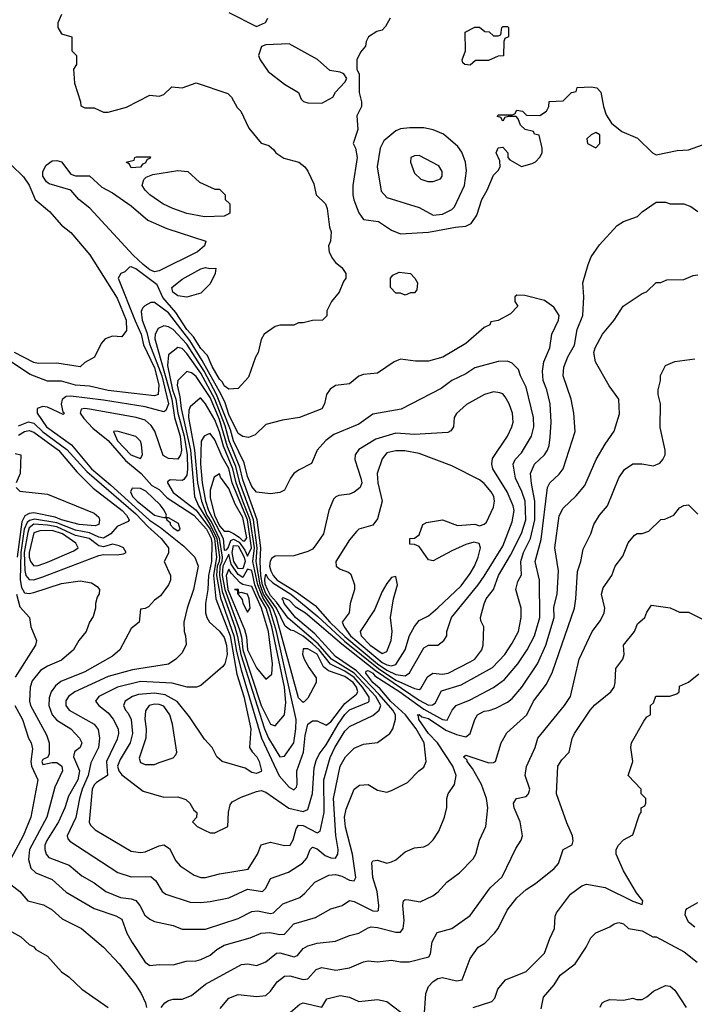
# Model space of a CAD drawing. Header units: inches. Extents: x 1793389 to 1900389, y 320802 to 470796.
# Tile 245 of 256: x 1820510 to 1823414, y 392644 to 396884. Entities that reach past the tile are written whole.
import ezdxf

# ---------------------------------------------------------------- set-up
doc = ezdxf.new("R2010")
doc.units = ezdxf.units.IN
doc.header["$MEASUREMENT"] = 0
doc.layers.add('B8329', color=7, linetype='Continuous')

msp = doc.modelspace()

# ---------------------------------------------------------------- linework, layer by layer
at = {"layer": 'B8329', "color": 2}
for points, elevation in [([(1820690, 396906), (1820674, 396870), (1820674, 396850), (1820690, 396822), (1820734, 396810), (1820734, 396750), (1820754, 396730), (1820754, 396690), (1820742, 396670), (1820746, 396610), (1820772, 396530), (1820772.7, 396512.7), (1820790, 396504.7), (1820830, 396504.7), (1820870, 396486), (1820890, 396486), (1820970, 396506.8), (1821070, 396558.8), (1821110, 396554.8), (1821130, 396561), (1821165.2, 396594.8), (1821210, 396590.8), (1821270, 396611.3), (1821405.4, 396565.4), (1821422, 396550), (1821446, 396506), (1821462, 396490), (1821496.9, 396416.9), (1821550, 396352), (1821582, 396342), (1821603.6, 396323.6), (1821612, 396310), (1821647.1, 396287.1), (1821712, 396270), (1821738, 396250), (1821750, 396232), (1821776.8, 396176.8), (1821786, 396130), (1821826, 396090), (1821834, 396070), (1821844, 395990), (1821850.8, 395970), (1821847.3, 395930), (1821839.1, 395910), (1821842, 395882), (1821855.9, 395855.9), (1821870, 395838), (1821896.9, 395816.9), (1821914, 395790), (1821914, 395770), (1821903.6, 395756.4), (1821884.7, 395710), (1821852, 395670), (1821832, 395630), (1821831.6, 395608.4), (1821814, 395590), (1821770, 395588), (1821730, 395578), (1821710, 395578), (1821690, 395568.7), (1821630, 395568.7), (1821610, 395562), (1821562, 395530), (1821550, 395506), (1821536, 395450), (1821524.7, 395430), (1821495.3, 395344.7), (1821450, 395295.3), (1821410, 395293.2), (1821390, 395307), (1821382.8, 395322.8), (1821370, 395335.1), (1821338.3, 395390), (1821318.2, 395438.2), (1821290, 395468.5), (1821258.7, 395518.7), (1821229.2, 395550), (1821182.7, 395622.7), (1821126.7, 395686.7), (1821101.5, 395741.5), (1821010, 395811), (1820990, 395819.5), (1820982, 395818), (1820962, 395798), (1820944.7, 395790), (1820934, 395770), (1821006.4, 395586.4), (1821033.2, 395530), (1821043.4, 395483.4), (1821090, 395384.4), (1821108.8, 395311.2), (1821106, 395270), (1821090, 395263.6), (1820990, 395275.1), (1820890, 395287.3), (1820810, 395306), (1820749.8, 395309.8), (1820690, 395326.6), (1820630, 395327.6), (1820555.3, 395355.3), (1820470, 395412.4)], 326), ([(1821410, 396914.8), (1821530, 396854), (1821568.4, 396871.6), (1821578, 396890)], 330), ([(1822104.7, 396890), (1822085.4, 396854.6), (1822070, 396838), (1822047.1, 396832.9), (1822011.3, 396810), (1822001, 396790), (1821998, 396770), (1821976.9, 396743.1), (1821962, 396710), (1821962, 396670), (1821971.6, 396648.4), (1821971.3, 396570), (1821982, 396530), (1821982, 396510), (1821961, 396470), (1821966, 396410), (1821946, 396350), (1821956, 396330), (1821962.8, 396290), (1821944, 396170), (1821944, 396130), (1821947.9, 396107.9), (1821970, 396051.3), (1821990, 396023), (1822054.6, 396014.6), (1822110, 395977.3), (1822150, 395962), (1822270, 395968), (1822386, 395990), (1822430, 395994), (1822454.2, 396005.8), (1822477.6, 396042.4), (1822499.3, 396110), (1822522.7, 396150), (1822550, 396214), (1822570, 396234), (1822578, 396250), (1822576.4, 396276.4), (1822562, 396310), (1822570, 396332), (1822590, 396334), (1822610.9, 396310.9), (1822612, 396290), (1822619.6, 396279.6), (1822670, 396252), (1822716, 396264), (1822730, 396271.3), (1822750, 396292), (1822759, 396310), (1822759, 396330), (1822746, 396386), (1822726, 396390), (1822722, 396402), (1822686, 396410), (1822666, 396430), (1822656.4, 396456.4), (1822647.3, 396467.3), (1822612.7, 396467.3), (1822598, 396462), (1822590, 396446), (1822582, 396462), (1822567.3, 396467.3), (1822570, 396474), (1822630, 396474), (1822642, 396478), (1822650, 396494), (1822674, 396490), (1822692, 396472), (1822750, 396471.3), (1822778, 396490), (1822788, 396510), (1822788.9, 396531.1), (1822850, 396534), (1822886, 396570), (1822906, 396574), (1822910, 396592), (1822970, 396594), (1822994, 396590), (1823011.6, 396571.6), (1823022.8, 396510), (1823034.4, 396474.4), (1823058, 396438), (1823102, 396402), (1823170, 396374), (1823234, 396310), (1823250, 396302), (1823340.2, 396319.8), (1823390, 396322.8), (1823490, 396358.8)], 330), ([(1820418, 396310), (1820526.4, 396206.4), (1820551, 396171), (1820576, 396110), (1820637.6, 396057.6), (1820690, 395999.1), (1820730, 395967.7), (1820811.2, 395871.2), (1820930, 395684.9), (1820967.7, 395590), (1820970, 395546), (1820950, 395518), (1820910, 395521.2), (1820878, 395510), (1820861, 395490), (1820832, 395430), (1820790, 395408), (1820770, 395388.7), (1820670, 395405.2), (1820590, 395403.7), (1820570, 395407.3), (1820487.8, 395450)], 322), ([(1820504.5, 395135.5), (1820548, 395152), (1820570, 395145.8), (1820609.7, 395109.7), (1820712.7, 395032.7), (1820798.3, 394938.3), (1821010, 394756.3), (1821060.8, 394700.8), (1821118.7, 394650), (1821150.6, 394610), (1821150, 394586), (1821132, 394550), (1821158.8, 394490), (1821158.8, 394470), (1821150.8, 394450), (1821116.7, 394403.3), (1821090, 394384), (1821064, 394356), (1821050, 394348), (1821030, 394346), (1821024.7, 394290), (1820990, 394262), (1820941, 394170), (1820910, 394142.7), (1820790, 394075.6), (1820686.3, 394033.7), (1820664.2, 394015.8), (1820645.5, 393990), (1820637, 393963), (1820635.3, 393930), (1820650.2, 393890.2), (1820670, 393868.2), (1820730.6, 393830), (1820767.7, 393790), (1820777.1, 393770), (1820770.6, 393750), (1820747.1, 393732.9), (1820742.3, 393717.7), (1820742, 393710), (1820768, 393650), (1820759.7, 393610), (1820719.4, 393540.6), (1820703.7, 393490), (1820677.4, 393430), (1820626, 393350), (1820618.7, 393330), (1820618.4, 393310), (1820623.8, 393290), (1820635.8, 393275.8), (1820723.4, 393243.4), (1820778, 393198), (1820830, 393167.7), (1820881, 393130), (1820943.4, 393103.4), (1820990, 393098.4), (1821010, 393090.6), (1821026.4, 393070), (1821048.5, 393028.5), (1821070, 393010.8), (1821090, 393001), (1821170, 392982.8), (1821210, 392967.3), (1821310, 392968), (1821450, 393013.4), (1821510, 393043.8), (1821533.8, 393046.2), (1821590, 393034.9), (1821602, 393038), (1821642.6, 393077.4), (1821715.6, 393104.4), (1821738, 393122), (1821781.2, 393170), (1821840.1, 393199.9), (1821870, 393203.1), (1821896.5, 393196.5), (1821930, 393179.3), (1821950, 393176), (1821957, 393190), (1821942.6, 393290), (1821913, 393407), (1821908.5, 393450), (1821916.1, 393483.9), (1821949.3, 393570), (1821972.9, 393587.1), (1822010, 393590.8), (1822050, 393566), (1822090, 393558), (1822110, 393564.7), (1822180.2, 393599.8), (1822229, 393650), (1822250, 393664.7), (1822259.3, 393690), (1822251.3, 393770), (1822216.4, 393830), (1822170.9, 393890.9), (1822108, 393948), (1822061.8, 394001.8), (1822029.9, 394030), (1821999.8, 394070), (1822001.8, 394078.2), (1822010, 394080.9), (1822030, 394070.1), (1822038.5, 394058.5), (1822146.2, 393990), (1822250, 393914.5), (1822330, 393870.3), (1822350, 393867.4), (1822372, 393910), (1822389.2, 393930), (1822450, 393955.5), (1822550, 394008.4), (1822597, 394043), (1822655.1, 394110), (1822695.1, 394170), (1822726, 394230), (1822749.6, 394310), (1822748, 394470), (1822729.6, 394550), (1822755.2, 394644.8), (1822782, 394870), (1822792.7, 394890), (1822833.1, 394926.9), (1822849.6, 394950.4), (1822901.2, 395110), (1822895.1, 395190), (1822883.7, 395250), (1822849.6, 395350), (1822852.5, 395387.5), (1822870, 395431.3), (1822898, 395482), (1822909.7, 395550.3), (1822934.5, 395610), (1822939.3, 395690), (1822934, 395750), (1822957.2, 395830), (1822970, 395862), (1823006.3, 395913.7), (1823082.5, 395997.5), (1823110, 396014.8), (1823170, 396036), (1823190, 396056), (1823250, 396098), (1823290, 396098), (1823310, 396091.3), (1823370, 396091.3), (1823399.8, 396079.8), (1823430, 396058)], 326), ([(1820505, 395095), (1820530, 395111.1), (1820550, 395114.4), (1820570, 395107.9), (1820677.3, 395030), (1820756.1, 394936.1), (1820826.2, 394866.2), (1820950.3, 394770), (1820970.3, 394750), (1820980.7, 394730), (1820977.1, 394722.9), (1820930, 394702), (1820902.4, 394670), (1820870, 394651.8), (1820850, 394654.8), (1820810, 394674.4), (1820750, 394685.4), (1820670, 394716.7), (1820573, 394733), (1820552.7, 394727.3), (1820541.8, 394718.2), (1820529.4, 394690.6), (1820514.4, 394590), (1820511.3, 394471.3), (1820518.2, 394438.2), (1820530, 394416.4), (1820550, 394413.4), (1820570, 394417.4), (1820690, 394455.3), (1820770, 394467.3), (1820818.8, 394458.8), (1820843.6, 394443.6), (1820854, 394430), (1820852, 394412), (1820842.8, 394397.2), (1820836, 394370), (1820836, 394350), (1820826.4, 394313.6), (1820811, 394290), (1820796, 394250), (1820764.7, 394210), (1820741, 394170), (1820690, 394126), (1820630, 394099.5), (1820599.2, 394080.8), (1820563.6, 394036.4), (1820554.4, 394010), (1820552.4, 393950), (1820556.4, 393930), (1820624.6, 393804.6), (1820636.4, 393770), (1820637.3, 393722.7), (1820631.6, 393708.4), (1820610, 393698), (1820604.4, 393690), (1820610, 393676), (1820650, 393686), (1820670, 393684.7), (1820690.8, 393670), (1820694.8, 393650), (1820660.6, 393579.4), (1820627, 393450), (1820552, 393310), (1820548.2, 393268.2), (1820557.3, 393230), (1820578.8, 393210), (1820650, 393182), (1820710, 393127.3), (1820830, 393057.1), (1820924.4, 393024.4), (1820950, 393010.8), (1820970.5, 392950.5), (1820994, 392910), (1821050, 392826), (1821070, 392811.3), (1821110, 392816), (1821170, 392814.8), (1821226, 392830), (1821270, 392830.8), (1821290, 392837.3), (1821330, 392856.3), (1821359.3, 392880.7), (1821390, 392898.4), (1821502, 392930), (1821550, 392950.6), (1821586.7, 392953.3), (1821630, 392944.2), (1821650, 392946), (1821690, 392990.5), (1821782.7, 393017.3), (1821850, 393054.8), (1821898, 393070), (1821929.3, 393090.7), (1821950, 393087.3), (1822030, 393047), (1822050, 393045.5), (1822055.1, 393050), (1822056.2, 393070), (1822049.3, 393130), (1822029.7, 393189.7), (1822026.6, 393253.4), (1822030, 393262), (1822050, 393264.7), (1822090, 393251.3), (1822110, 393258), (1822130, 393266), (1822170, 393301), (1822210, 393318), (1822250, 393322), (1822270, 393332), (1822290, 393352), (1822314, 393390), (1822339, 393450), (1822348.4, 393491.6), (1822348.7, 393530), (1822355.3, 393550), (1822382, 393590), (1822389.6, 393630), (1822374, 393670), (1822308.6, 393770), (1822269.9, 393809.9), (1822228.7, 393870), (1822226.5, 393886.5), (1822221.2, 393890), (1822230, 393892.6), (1822241.7, 393881.7), (1822270, 393875), (1822344.7, 393824.7), (1822390, 393805.2), (1822430, 393796.3), (1822449.6, 393810.4), (1822469.4, 393870), (1822480.9, 393890), (1822510, 393906), (1822531.5, 393908.5), (1822560.5, 393919.5), (1822610, 393944.9), (1822630, 393960.7), (1822672, 394010), (1822739.6, 394110), (1822774.7, 394190), (1822811.3, 394310), (1822810, 394354), (1822824.2, 394410), (1822829.5, 394510), (1822814, 394610), (1822832, 394748), (1822850, 394781), (1822906.3, 394833.7), (1822942.5, 394877.5), (1822992, 394990), (1823030, 395056), (1823070, 395112), (1823092.9, 395187.1), (1823089, 395250), (1823047.3, 395307.3), (1822989.6, 395410), (1822981.6, 395450), (1822987, 395470), (1823019, 395530), (1823069, 395590), (1823108.7, 395650), (1823190, 395704.7), (1823208.9, 395711.1), (1823250, 395752), (1823270, 395752), (1823296.4, 395763.6), (1823370, 395764.7), (1823410, 395782), (1823430, 395784.7)], 322), ([(1821119, 392630), (1821135.3, 392650), (1821150, 392661), (1821170, 392666), (1821210, 392666.8), (1821250, 392682), (1821310, 392730.6), (1821464.8, 392815.2), (1821490, 392818.8), (1821531.1, 392811.1), (1821570, 392827.3), (1821615.5, 392864.5), (1821630, 392865.5), (1821691.4, 392848.6), (1821705.4, 392854.6), (1821730, 392884), (1821750, 392896.3), (1821790, 392907.3), (1821870, 392915.5), (1821930, 392940.5), (1821970, 392950.6), (1822010, 392974), (1822022.9, 392977.1), (1822050, 392974.9), (1822130, 392954.9), (1822150, 392954.8), (1822160.9, 392970), (1822165.6, 393005.6), (1822159.3, 393070), (1822162, 393090), (1822170, 393094.8), (1822185.6, 393094.4), (1822234.5, 393085.5), (1822289.3, 393110.7), (1822312.1, 393127.9), (1822349, 393170), (1822404, 393210), (1822462, 393270), (1822474, 393290), (1822489.4, 393350.6), (1822517.2, 393410), (1822525.2, 393490), (1822519, 393530), (1822498.4, 393590), (1822459, 393659), (1822436, 393690), (1822436, 393696), (1822421.2, 393710), (1822430, 393716.3), (1822530, 393684.4), (1822550, 393684.9), (1822559, 393690), (1822582.9, 393770), (1822606.6, 393813.4), (1822692.7, 393890), (1822722, 393950), (1822777.4, 394022.6), (1822804.4, 394075.6), (1822898, 394350), (1822904.5, 394390), (1822911.8, 394508.2), (1822926, 394550), (1822936.5, 394603.5), (1822969, 394670), (1822981.2, 394710), (1823006, 394750), (1823041.2, 394790), (1823089.3, 394910.7), (1823113.6, 394946.4), (1823149.3, 394970.7), (1823188.9, 394971.1), (1823238, 394962), (1823265.6, 394974.4), (1823279, 394990), (1823289, 395010), (1823289.2, 395030), (1823267.2, 395127.2), (1823269.2, 395230), (1823259, 395270), (1823259, 395290), (1823269, 395330), (1823268.9, 395351.1), (1823290, 395394), (1823330, 395412), (1823416.5, 395423.5)], 318), ([(1820490, 395016), (1820514, 395010), (1820511.3, 394930), (1820494, 394890)], 318), ([(1820494, 394870), (1820510, 394854), (1820630, 394840.7), (1820830, 394758.8), (1820850, 394742), (1820854, 394730), (1820850.5, 394710), (1820835.1, 394704.9), (1820765.2, 394710), (1820689.6, 394730), (1820662, 394742), (1820570, 394760.3), (1820550, 394758), (1820532.6, 394747.4), (1820518.4, 394721.6), (1820498.2, 394570)], 318), ([(1821373.6, 392626.4), (1821410, 392670.6), (1821450, 392686.8), (1821530, 392677.3), (1821570, 392682.8), (1821590, 392701), (1821618.9, 392741.1), (1821650, 392766), (1821673.2, 392766.8), (1821730, 392750.5), (1821750, 392754), (1821786, 392794), (1821810, 392802), (1821870.7, 392790.7), (1821930, 392800.7), (1821990, 392826.8), (1822010, 392830.8), (1822050, 392826.8), (1822110, 392834.8), (1822150, 392826.8), (1822186.4, 392826.4), (1822271.9, 392848.1), (1822278.9, 392861.1), (1822286.3, 392913.7), (1822306.6, 392953.4), (1822370, 392970.7), (1822450, 393026), (1822534.8, 393145.2), (1822587, 393193), (1822645.6, 393314.4), (1822669.1, 393350.9), (1822674, 393370), (1822665.2, 393430), (1822639, 393490), (1822635.3, 393510), (1822649.2, 393530.8), (1822690, 393538.8), (1822701.2, 393550), (1822706, 393570), (1822686.6, 393630), (1822692.1, 393667.9), (1822729.3, 393750), (1822740.9, 393790), (1822855.1, 393930), (1822880.9, 393970), (1822919, 394130), (1822975.1, 394250), (1823010, 394296), (1823026, 394330), (1823029.3, 394350), (1823015.3, 394410), (1823022, 394438), (1823059, 394490), (1823074, 394530), (1823106.3, 394573.7), (1823129.1, 394630.9), (1823156.4, 394663.6), (1823168.9, 394671.1), (1823190, 394671.3), (1823219, 394681), (1823270, 394732), (1823287.3, 394732.7), (1823326, 394750), (1823350, 394782), (1823370, 394792), (1823390, 394794), (1823430, 394754)], 314), ([(1820495.6, 394410), (1820510, 394355.5), (1820552, 394310), (1820558, 394270), (1820582.8, 394210), (1820577.3, 394190), (1820490, 394053.2)], 318), ([(1822252.5, 392607.5), (1822258, 392690), (1822270, 392721), (1822290, 392742), (1822310, 392754.9), (1822330, 392759.3), (1822390, 392744.9), (1822415.3, 392750), (1822450, 392842), (1822484, 392890), (1822511.9, 392908.1), (1822554, 392950), (1822569.4, 392970.6), (1822609.3, 393050), (1822650, 393102.8), (1822690, 393139.1), (1822730, 393164), (1822811.7, 393228.3), (1822829.3, 393250), (1822849.5, 393310.5), (1822889.2, 393330.8), (1822892.7, 393347.3), (1822889.3, 393370), (1822865.1, 393425.1), (1822821.2, 393550), (1822827.3, 393670), (1822843.9, 393696.1), (1822875.3, 393730), (1822888.9, 393788.9), (1822898, 393810), (1822966, 393910), (1822986.5, 393933.5), (1823055.3, 393990), (1823068.7, 394010), (1823074, 394030), (1823077.2, 394090), (1823106, 394130), (1823112.3, 394150), (1823109, 394190), (1823157.2, 394250), (1823170, 394282), (1823202, 394310), (1823210, 394332), (1823230, 394362), (1823310, 394351.3), (1823350, 394332), (1823390, 394332), (1823450, 394302)], 310), ([(1822462, 392630), (1822543.1, 392656.9), (1822555.3, 392670), (1822568.7, 392710), (1822602, 392750), (1822690, 392786), (1822770, 392864.7), (1822792.1, 392927.9), (1822812.7, 392970), (1822816, 393024), (1822821.5, 393038.5), (1822881.5, 393118.5), (1822930, 393154.8), (1822950, 393161), (1823030, 393146.7), (1823150, 393087.7), (1823190, 393074), (1823192.3, 393090), (1823164.8, 393124.8), (1823110, 393219), (1823078, 393290), (1823078, 393310), (1823088, 393330), (1823110, 393352), (1823150, 393374), (1823178, 393462), (1823186, 393470), (1823186, 393490), (1823202, 393498), (1823206, 393510), (1823206, 393530), (1823186, 393550), (1823186, 393570), (1823129, 393629), (1823149.3, 393690), (1823141.2, 393750), (1823144, 393770), (1823196.5, 393863.5), (1823210, 393882), (1823226, 393890), (1823226, 393930), (1823238, 393942), (1823249.3, 393970.7), (1823308.9, 393971.1), (1823339.3, 393980.7), (1823348.7, 393990), (1823350, 394014), (1823390, 394031), (1823433.6, 394066.4)], 306), ([(1820488.8, 393930), (1820522, 393870), (1820548.4, 393790), (1820559.3, 393770), (1820564.7, 393744.7), (1820557.5, 393690), (1820560.7, 393670), (1820588, 393610), (1820558.4, 393450), (1820525.3, 393370), (1820450.4, 393230)], 318), ([(1820000, 393249.1), (1820018.8, 393230), (1820110, 393170.6), (1820130, 393160.7), (1820150, 393157.3), (1820170, 393162.8), (1820212.8, 393152.8), (1820247.5, 393127.5), (1820290, 393078), (1820356.8, 393056.8), (1820450.7, 392970.7), (1820515.3, 392935.3), (1820550, 392902), (1820571.1, 392891.1), (1820579.6, 392879.6), (1820630, 392851.3), (1820690, 392784.7), (1820722, 392762), (1820778, 392710), (1820891.3, 392630)], 314), ([(1820458.8, 393170), (1820510.8, 393130), (1820544.7, 393090), (1820612.5, 393072.5), (1820650, 393050.7), (1820692.8, 393012.8), (1820776, 392970), (1820870, 392890.8), (1820938, 392818), (1821007.7, 392730), (1821033.4, 392690), (1821050.8, 392650), (1821056, 392630)], 318), ([(1823416, 392976), (1823390, 392998), (1823375.3, 393030), (1823378, 393050), (1823383.1, 393056.9), (1823430, 393082)], 302), ([(1822755.1, 392624.9), (1822765.4, 392674.6), (1822811.5, 392728.5), (1822837.2, 392770), (1822901.5, 392818.5), (1822949, 392890), (1822968.7, 392930), (1822990, 392952), (1823050, 392978), (1823070, 392991.3), (1823090, 392996), (1823110, 392990.8), (1823130.9, 392970.9), (1823190, 392961), (1823235.3, 392935.3), (1823250, 392934), (1823370.3, 392870.3), (1823426.3, 392826.3)], 302), ([(1823008.4, 392631.6), (1823018, 392650), (1823030, 392658), (1823050, 392664.7), (1823110, 392662), (1823150, 392671.3), (1823165.4, 392665.4), (1823190, 392664.7), (1823210, 392676), (1823238.6, 392701.4), (1823290, 392724.7), (1823310, 392722), (1823330, 392704.7), (1823378.8, 392630)], 298), ([(1821675.3, 392610), (1821715.5, 392644.5), (1821730, 392650.6), (1821810, 392631.3), (1821832.9, 392667.1), (1821890, 392682.8), (1821930, 392674.8), (1821970, 392656), (1822050, 392664.7), (1822090, 392656), (1822150.5, 392610.5)], 310)]:
    msp.add_lwpolyline(points, dxfattribs=dict(at, elevation=elevation))
for points, elevation in [([(1822450, 396688), (1822426, 396690), (1822418, 396698), (1822415.3, 396710), (1822428.7, 396750), (1822428, 396830), (1822470, 396852), (1822490, 396852), (1822512.7, 396832.7), (1822531.6, 396831.6), (1822550, 396814), (1822570, 396814), (1822582, 396818), (1822586, 396850), (1822590, 396854), (1822610, 396854), (1822614, 396850), (1822614, 396810), (1822598, 396802), (1822594, 396790), (1822592.7, 396727.3), (1822570, 396726), (1822528.4, 396708.4), (1822472.7, 396707.3)], 330), ([(1821670, 396779), (1821570, 396775.3), (1821551.6, 396768.4), (1821538, 396730), (1821544.7, 396710), (1821579.8, 396659.8), (1821650, 396606), (1821710.7, 396570.7), (1821722, 396542), (1821731.1, 396531.1), (1821750, 396526), (1821810, 396524.7), (1821858, 396550), (1821868.9, 396571.1), (1821910, 396614), (1821918, 396630), (1821906, 396650), (1821890, 396658), (1821844.7, 396664.7), (1821792.7, 396712.7)], 330), ([(1822250, 396418), (1822190, 396418), (1822150, 396413.2), (1822130, 396405.2), (1822077.7, 396362.3), (1822061.3, 396330), (1822048.2, 396250), (1822065.7, 396145.7), (1822090, 396118), (1822230, 396074.8), (1822290, 396041.6), (1822330, 396045.7), (1822370, 396066.7), (1822381.7, 396078.3), (1822425.6, 396170), (1822433.1, 396233.1), (1822429.6, 396269.6), (1822413.4, 396313.4), (1822396.9, 396336.9), (1822334, 396390), (1822290, 396409.4)], 334), ([(1822990, 396398), (1822970, 396388), (1822952, 396370), (1822954, 396350), (1822990, 396332), (1823008, 396350), (1823007.3, 396387.3)], 330), ([(1822230, 396299), (1822210, 396298), (1822194, 396290), (1822192, 396270), (1822210, 396222), (1822236.9, 396196.9), (1822267.5, 396187.5), (1822290, 396187.3), (1822322, 396198), (1822328.7, 396210), (1822328.7, 396230), (1822314.8, 396254.8)], 338), ([(1821090, 395798.5), (1821070, 395806.4), (1821041.7, 395830), (1820998.3, 395870), (1820811.5, 396071.5), (1820764, 396110), (1820729.3, 396149.3), (1820636.5, 396176.5), (1820625.6, 396185.6), (1820608.7, 396210), (1820608.7, 396230), (1820623.3, 396256.7), (1820650, 396276.3), (1820670, 396277.3), (1820690, 396270.8), (1820730, 396218), (1820750, 396211), (1820810, 396210.7), (1820863, 396163), (1820910, 396137.6), (1820990, 396081.7), (1821061, 396021), (1821144, 395984), (1821311, 395930), (1821306, 395910), (1821275.9, 395884.1), (1821110, 395801.7)], 322), ([(1820990, 396246), (1820982, 396262), (1820968, 396270), (1821002, 396278), (1821006, 396290), (1821012.7, 396292.7), (1821072.7, 396292.7), (1821070, 396286), (1821058, 396282), (1821050, 396266), (1821038, 396262), (1821030, 396248)], 322), ([(1821350, 396154), (1821370, 396154), (1821394, 396130), (1821394, 396110), (1821414, 396090), (1821414, 396050), (1821410, 396048), (1821390, 396038), (1821306, 396034), (1821230, 396049.6), (1821169, 396070), (1821126.6, 396090), (1821069.6, 396130), (1821049.5, 396150), (1821037.2, 396170), (1821044, 396196), (1821054.6, 396205.4), (1821083.1, 396216.9), (1821190, 396234.8), (1821234, 396230), (1821283.6, 396183.6)], 322), ([(1821328, 395812), (1821354, 395814), (1821352, 395790), (1821330, 395746), (1821290, 395706), (1821230, 395688.7), (1821190, 395694), (1821169.4, 395710), (1821164.5, 395730), (1821210, 395766.8), (1821290, 395811), (1821310, 395816)], 322), ([(1822170, 395698), (1822150, 395706), (1822130, 395706), (1822106, 395730), (1822106, 395770), (1822116.4, 395783.6), (1822144, 395796), (1822192, 395790), (1822211.1, 395771.1), (1822222, 395750), (1822219.6, 395720.4), (1822210, 395708), (1822192.7, 395707.3)], 326), ([(1822650, 395698), (1822642, 395690), (1822642, 395670), (1822654, 395650), (1822623.6, 395616.4), (1822570, 395588), (1822538, 395582), (1822534, 395570), (1822510, 395558), (1822431.3, 395490), (1822331.3, 395430), (1822270, 395413.2), (1822213.6, 395413.6), (1822150, 395421.2), (1822122, 395410), (1822050, 395362), (1821990, 395355.3), (1821970, 395348.7), (1821930, 395315.3), (1821870, 395308), (1821847.1, 395292.9), (1821831.3, 395270), (1821822, 395230), (1821810, 395208.7), (1821714, 395170), (1821640.7, 395159.3), (1821570, 395141.2), (1821523.5, 395096.5), (1821494.8, 395085.2), (1821470, 395089.3), (1821450, 395102), (1821410, 395184), (1821394.3, 395234.3), (1821377.4, 395270), (1821296.1, 395416.1), (1821241.9, 395501.9), (1821150, 395621.8), (1821090, 395666), (1821074.8, 395665.2), (1821048.3, 395651.7), (1821038.5, 395641.5), (1821033.2, 395626.8), (1821037.3, 395590), (1821056.9, 395536.9), (1821068.3, 395488.3), (1821121.8, 395350), (1821150.1, 395230), (1821138.6, 395201.4), (1821130, 395194.7), (1821050, 395216), (1820870, 395245.3), (1820730, 395262.3), (1820710, 395260.5), (1820692.4, 395247.6), (1820687.7, 395227.7), (1820695.3, 395195.3), (1820702, 395190), (1820696.9, 395183.1), (1820630, 395215.1), (1820610, 395218), (1820584.7, 395210), (1820584.9, 395190), (1820624.9, 395130), (1820732.7, 395052.7), (1820819.3, 394950), (1820901.3, 394881.3), (1821068.4, 394728.4), (1821116.5, 394696.5), (1821216.7, 394616.7), (1821264.4, 394570), (1821278.4, 394530), (1821258, 394430), (1821230.5, 394350), (1821216.3, 394290), (1821217.3, 394250), (1821224, 394230), (1821226.4, 394193.6), (1821210, 394158), (1821182, 394130), (1821150, 394109.3), (1820995.8, 394084.2), (1820890, 394055.8), (1820747.3, 393990), (1820720.5, 393970), (1820708.9, 393951.1), (1820708.2, 393930), (1820723, 393910), (1820830.6, 393850), (1820847, 393827), (1820854, 393790), (1820848.8, 393750), (1820816.2, 393683.8), (1820803.9, 393630), (1820778.4, 393570), (1820766.7, 393530), (1820751.2, 393448.8), (1820714, 393370), (1820717.3, 393357.3), (1820726.2, 393346.2), (1820932.3, 393212.3), (1820990, 393192.7), (1821074.2, 393194.2), (1821096.4, 393176.4), (1821122.8, 393130), (1821138.5, 393118.5), (1821244.4, 393084.4), (1821290, 393082), (1821330, 393086.8), (1821410, 393103), (1821490, 393140.5), (1821555.3, 393130), (1821570, 393144.7), (1821590, 393186), (1821666.8, 393213.2), (1821727.6, 393252.4), (1821746.2, 393273.8), (1821760.9, 393310), (1821770, 393320.7), (1821790, 393313.7), (1821825.2, 393285.2), (1821850, 393274.9), (1821870, 393274), (1821879.6, 393290), (1821880.5, 393310), (1821871, 393371), (1821861.5, 393530), (1821889.8, 393670.2), (1821912.3, 393710), (1821950, 393747.3), (1821990, 393764), (1822050, 393770.8), (1822104, 393810), (1822116, 393830), (1822127.6, 393872.4), (1822128, 393890), (1822115.8, 393910), (1822058, 393978), (1821960.3, 394080.3), (1821870, 394141), (1821779.9, 394239.9), (1821697.6, 394310), (1821648, 394370), (1821644.9, 394384.9), (1821638, 394390), (1821643.8, 394396.2), (1821670, 394383.7), (1821696.3, 394356.3), (1821740.2, 394330), (1821896.8, 394196.8), (1822041.9, 394081.9), (1822230, 393953.5), (1822270, 393932.6), (1822286.7, 393933.3), (1822298.7, 393941.3), (1822326.2, 393993.8), (1822410, 394020.3), (1822545.6, 394094.4), (1822598, 394150), (1822630, 394198.8), (1822657.6, 394250), (1822669.5, 394309.5), (1822669.4, 394350), (1822646.6, 394430), (1822654.8, 394465.2), (1822670, 394494), (1822666.9, 394550), (1822678.3, 394590), (1822709.8, 394650), (1822727.2, 394730), (1822727.8, 394810), (1822713.1, 394886.9), (1822709.7, 394930.3), (1822727, 394970), (1822769.4, 395010), (1822782, 395030), (1822789.5, 395050.5), (1822793.4, 395086.6), (1822797.6, 395150), (1822794, 395230), (1822779.6, 395290), (1822763.6, 395330), (1822760.7, 395370), (1822767, 395410), (1822791.8, 395470), (1822800.7, 395530), (1822829.5, 395590), (1822832, 395610), (1822810, 395645.2), (1822770, 395674), (1822684.7, 395695.3)], 330), ([(1821130, 395566), (1821105.7, 395554.3), (1821093, 395530), (1821092, 395510), (1821165.3, 395250), (1821176.6, 395170), (1821200.4, 395090), (1821206, 395030), (1821202, 395010), (1821190, 394992), (1821150, 394994.5), (1821127.5, 395007.5), (1821092.2, 395112.2), (1821076, 395136), (1821050, 395158.7), (1821010.9, 395170.9), (1820810, 395206.6), (1820790, 395209.6), (1820774, 395206), (1820770.4, 395190), (1820786.1, 395166.1), (1820824.1, 395124.2), (1820890, 395071.3), (1820965.3, 394985.3), (1821032.4, 394930), (1821078.3, 394878.3), (1821110, 394861.1), (1821144.5, 394824.5), (1821259.2, 394750), (1821313.8, 394690), (1821334.7, 394650), (1821337.2, 394630), (1821336.1, 394550), (1821322.3, 394490), (1821319.6, 394430), (1821310.3, 394370), (1821310.4, 394330), (1821315.5, 394310), (1821327.3, 394290), (1821370, 394250.5), (1821390, 394223), (1821399.7, 394190), (1821403.1, 394150), (1821392.4, 394110), (1821382.8, 394097.2), (1821290, 394017.2), (1821270.5, 394009.5), (1821230.6, 394009.4), (1821166.9, 394026.9), (1821030, 394033.5), (1820930.2, 394009.8), (1820850.5, 393969.5), (1820836, 393950), (1820850.8, 393930), (1820890, 393899.3), (1820912.1, 393872.1), (1820933.7, 393830), (1820935.3, 393810), (1820930, 393785.2), (1820883.1, 393690), (1820888, 393630), (1820840.7, 393599.3), (1820830.2, 393589.8), (1820821.7, 393570), (1820808.7, 393428.7), (1820814.9, 393414.9), (1820834.9, 393394.9), (1820990, 393304), (1821030, 393297.3), (1821050, 393300.7), (1821110, 393326.8), (1821130, 393331), (1821155.2, 393315.2), (1821182, 393262), (1821200.4, 393240.4), (1821260.9, 393200.9), (1821290, 393190.6), (1821310, 393190.5), (1821370, 393205.5), (1821494.1, 393225.8), (1821533.2, 393290), (1821550, 393330.8), (1821590, 393342.8), (1821650, 393327.3), (1821674, 393330), (1821687.2, 393352.8), (1821699.7, 393400.3), (1821710, 393414.9), (1821730, 393413.4), (1821790, 393383), (1821804, 393390), (1821820.4, 393470), (1821819.2, 393610), (1821846.5, 393706.5), (1821866.8, 393750), (1821910, 393820.5), (1821930, 393840.5), (1822030, 393887.7), (1822057, 393910), (1822064.8, 393930), (1822043.4, 393970), (1821950, 394069.4), (1821852, 394130), (1821795.6, 394195.6), (1821666.3, 394306.3), (1821616.1, 394376.1), (1821590, 394404.9), (1821576.2, 394430), (1821567.4, 394452.6), (1821565.7, 394474.3), (1821570, 394495.6), (1821578.3, 394478.3), (1821599.2, 394459.2), (1821677.1, 394410), (1821794, 394314), (1821908.4, 394208.4), (1822054.4, 394090), (1822130, 394040.1), (1822210, 394003.2), (1822230, 393999.3), (1822236.4, 394003.6), (1822265.9, 394054.1), (1822289, 394070), (1822330, 394065.7), (1822355.3, 394070), (1822450, 394118), (1822469.2, 394130), (1822499.3, 394170), (1822506, 394190), (1822508.7, 394268.7), (1822495.3, 394295.3), (1822494, 394310), (1822509.1, 394369.1), (1822518, 394390), (1822549.7, 394430.3), (1822571.3, 394490), (1822622.5, 394577.5), (1822670, 394670.6), (1822688.5, 394730), (1822686.2, 394810), (1822672.5, 394852.5), (1822644.7, 394910), (1822635.1, 394970), (1822643.7, 394990), (1822670, 395018.8), (1822713.6, 395090), (1822723.6, 395130), (1822722.4, 395170), (1822690, 395302), (1822666, 395350), (1822657.5, 395377.5), (1822630, 395404), (1822610, 395412.7), (1822570, 395412.3), (1822470, 395385.2), (1822430, 395359.3), (1822370.5, 395329.5), (1822324.1, 395295.9), (1822152.8, 395207.2), (1822030, 395185.2), (1821970, 395142), (1821862.4, 395097.6), (1821828.3, 395071.7), (1821791, 395030), (1821766.8, 394973.2), (1821710, 394944), (1821690.6, 394929.4), (1821676, 394910), (1821650, 394858), (1821630, 394848), (1821590, 394842), (1821530, 394849), (1821510, 394873.2), (1821490, 394917.2), (1821475.6, 394975.6), (1821430, 395069.7), (1821417.1, 395117.1), (1821357.7, 395270), (1821303.4, 395370), (1821230, 395486.5), (1821170, 395549.7), (1821150, 395560.7)], 334), ([(1821190, 395471.5), (1821150, 395441.2), (1821145.9, 395394.1), (1821168, 395290), (1821181.7, 395250), (1821191.3, 395188.7), (1821217.7, 395090), (1821230.5, 395010), (1821232.3, 394947.7), (1821230, 394922), (1821216.7, 394903.3), (1821210, 394899.5), (1821158, 394902), (1821146, 394894), (1821146, 394890), (1821170, 394848.1), (1821270, 394772.4), (1821330, 394690.6), (1821348.1, 394650), (1821357.4, 394570), (1821343.6, 394490), (1821354.8, 394390), (1821415.3, 394230), (1821445.3, 394065.3), (1821475.3, 393970), (1821504.4, 393830), (1821498.8, 393750), (1821510.5, 393730.5), (1821530.8, 393710), (1821541, 393690), (1821550.7, 393649.3), (1821550, 393646), (1821530, 393638), (1821510, 393642), (1821480.2, 393660.2), (1821382, 393690), (1821359, 393710), (1821339, 393750), (1821305.8, 393785.8), (1821241.5, 393881.5), (1821187.6, 393947.6), (1821136.8, 393976.8), (1821090, 393984.5), (1821021.8, 393978.2), (1820996, 393970), (1820964, 393950), (1820957.3, 393930), (1820964.9, 393910), (1820977.4, 393897.4), (1820990.3, 393870.3), (1820996, 393810), (1820986, 393770), (1820941.8, 393698.2), (1820931.6, 393670), (1820936.5, 393650), (1820950, 393632), (1821041.7, 393561.7), (1821130, 393536), (1821190, 393538), (1821225.4, 393525.4), (1821242, 393510), (1821259.6, 393479.6), (1821272, 393470), (1821271.6, 393448.4), (1821254, 393430), (1821274, 393410), (1821306, 393394), (1821330, 393382), (1821350, 393382), (1821406, 393410), (1821408.9, 393471.1), (1821416.5, 393503.5), (1821424.5, 393515.5), (1821463.3, 393536.7), (1821530, 393561), (1821550, 393564.7), (1821570, 393558), (1821668.5, 393488.5), (1821730, 393474), (1821750, 393482.8), (1821770, 393552), (1821778, 393662), (1821785.9, 393694.1), (1821799.3, 393720.7), (1821830, 393761.6), (1821880.7, 393850), (1821910, 393891.5), (1821930, 393912.6), (1822010, 393945.3), (1822014, 393950), (1822013.9, 393966.1), (1821985.3, 394010), (1821950, 394050.8), (1821910, 394078), (1821848, 394108), (1821799.3, 394170), (1821770, 394196), (1821730, 394229), (1821690, 394252.3), (1821675.3, 394255.3), (1821652.2, 394272.2), (1821615.6, 394350), (1821570, 394412.4), (1821555.5, 394450), (1821547.7, 394490), (1821544.6, 394550), (1821548.7, 394610), (1821532.9, 394730), (1821470, 394902), (1821457.5, 394957.5), (1821411.7, 395070), (1821394.9, 395134.9), (1821350.2, 395250.2), (1821290, 395362.3), (1821230, 395446.6), (1821210, 395467.8)], 338), ([(1821230, 395368.7), (1821190.4, 395329.6), (1821187.9, 395310), (1821199.8, 395259.8), (1821204.6, 395210), (1821245.1, 395030), (1821262.2, 394830), (1821279, 394790), (1821330, 394709.2), (1821358.9, 394650), (1821370.1, 394569.9), (1821368.8, 394550), (1821360.6, 394530), (1821357.8, 394490), (1821374.4, 394394.4), (1821432.4, 394230), (1821443.6, 394163.6), (1821464, 394084), (1821550.6, 393790.6), (1821627.2, 393627.2), (1821670, 393578.7), (1821690, 393568), (1821701.5, 393578.5), (1821705.1, 393590), (1821702.6, 393650), (1821732.3, 393730), (1821738.4, 393801.6), (1821750, 393851), (1821770, 393864.9), (1821790, 393864.9), (1821830, 393845.5), (1821850, 393860.3), (1821910, 393939), (1821960.4, 393979.6), (1821965.7, 393990), (1821959.4, 394010), (1821946.2, 394030), (1821910, 394055), (1821840, 394080), (1821817.2, 394097.2), (1821790, 394151.4), (1821750, 394174.3), (1821730, 394175.3), (1821728.1, 394151.9), (1821734.4, 394130), (1821754, 394094), (1821786, 394050), (1821786.8, 394030), (1821750, 393962), (1821734, 393946), (1821730, 393944), (1821710, 393963.7), (1821615.8, 394310), (1821600.3, 394350), (1821560.1, 394410), (1821544.7, 394450), (1821528.4, 394550), (1821532.7, 394610), (1821516.1, 394730), (1821457.6, 394890), (1821439.9, 394959.9), (1821404.1, 395044.1), (1821370, 395161.5), (1821330, 395256.5), (1821270, 395347.6), (1821250, 395363.7)], 342), ([(1822550, 395280.7), (1822510.4, 395269.6), (1822433.2, 395226.8), (1822390, 395188), (1822381, 395170), (1822378, 395130), (1822366.4, 395113.6), (1822353.7, 395106.3), (1822210, 395098), (1822130, 395103.6), (1822043.1, 395076.9), (1821970, 395033.2), (1821954, 395010), (1821953.4, 394990), (1821979.1, 394910), (1821982.8, 394890), (1821976, 394870), (1821950, 394849), (1821930, 394841.2), (1821884.5, 394835.5), (1821870.7, 394829.3), (1821861.4, 394818.6), (1821841, 394770), (1821817.3, 394670), (1821782.5, 394617.5), (1821770, 394604), (1821750, 394593.2), (1821690, 394575.1), (1821610, 394574), (1821595.3, 394564.7), (1821587.9, 394552.1), (1821586, 394530), (1821591, 394510), (1821600.5, 394490), (1821618.5, 394470), (1821700.4, 394420.4), (1821781.3, 394361.3), (1821844.6, 394290), (1821910, 394227.1), (1822050.1, 394110), (1822090, 394083), (1822130, 394063.5), (1822170, 394058.9), (1822188.5, 394071.5), (1822250, 394179.1), (1822270, 394190.6), (1822310, 394191), (1822335.3, 394210), (1822348.7, 394230), (1822349.2, 394250), (1822369.6, 394310), (1822484.2, 394450), (1822510, 394488), (1822590, 394616.3), (1822630, 394721), (1822638.9, 394770), (1822635.1, 394790), (1822608.2, 394850), (1822547.3, 394950), (1822542, 394970), (1822545.8, 394994.2), (1822609.4, 395090), (1822629.4, 395130), (1822634.5, 395150), (1822632, 395190), (1822617.6, 395230), (1822600.4, 395260.4), (1822590, 395272), (1822577.4, 395277.4)], 338), ([(1821290, 395254), (1821286.4, 395253.6), (1821243.7, 395216.3), (1821238.4, 395201.6), (1821237.3, 395170), (1821262.8, 395030), (1821276, 394890), (1821292.3, 394810), (1821316, 394750), (1821337.2, 394717.2), (1821369.3, 394650), (1821381.3, 394570), (1821380.2, 394550), (1821371.9, 394530), (1821370.1, 394490), (1821381.9, 394421.9), (1821436.2, 394270), (1821448.2, 394228.2), (1821461.5, 394150), (1821563.2, 393830), (1821581.4, 393790), (1821630, 393710.4), (1821650, 393713), (1821689.7, 393770.3), (1821699.3, 393830), (1821700.3, 393870), (1821615.9, 394250), (1821585.4, 394350), (1821556, 394396), (1821535.2, 394450), (1821513.3, 394550), (1821520.2, 394610), (1821502.6, 394730), (1821469.9, 394810), (1821442.2, 394890), (1821427.7, 394950), (1821386.6, 395046.6), (1821370, 395109.6), (1821350, 395160.5), (1821310, 395229.4)], 346), ([(1820930, 395111.6), (1820914, 395110), (1820930.4, 395070), (1820988.9, 395010), (1821030, 394994.8), (1821038.4, 395010), (1821033.8, 395053.8), (1821029.4, 395069.4), (1821010, 395089)], 338), ([(1821330, 395101.2), (1821321.4, 395098.6), (1821304.7, 395090), (1821290.6, 395069.4), (1821288.1, 394971.9), (1821295.3, 394890), (1821310, 394810.4), (1821322.5, 394770), (1821385.5, 394650), (1821390, 394598.9), (1821399.5, 394600.5), (1821407.3, 394610), (1821418.3, 394641.7), (1821430, 394646.9), (1821454.1, 394634.1), (1821478.8, 394598.8), (1821490, 394574), (1821507.4, 394610), (1821490.2, 394730), (1821425.3, 394890), (1821410, 394950.9), (1821382, 395002), (1821350, 395075.1)], 350), ([(1822130, 395027.6), (1822090, 395018.4), (1822070, 394992.7), (1822048.5, 394930), (1822051.7, 394890), (1822070.2, 394810), (1822050, 394734), (1822030, 394707), (1821970.5, 394689.5), (1821959.9, 394680.1), (1821930, 394644), (1821871.3, 394550), (1821872, 394530), (1821890, 394518), (1821925.4, 394505.4), (1821936, 394496), (1821950.7, 394450.7), (1821950.7, 394430), (1821933, 394370), (1821928, 394330), (1821898, 394290), (1821906.3, 394270), (1821934, 394230), (1822070, 394115.5), (1822090, 394105.1), (1822110, 394101.5), (1822130, 394107.2), (1822170, 394170.8), (1822188.3, 394231.7), (1822210, 394271), (1822230, 394296), (1822270, 394317.3), (1822310, 394350.5), (1822410, 394446), (1822450, 394499.1), (1822467.3, 394530), (1822483.7, 394570), (1822493.2, 394610), (1822488.4, 394628.4), (1822465.4, 394634.6), (1822430, 394624), (1822370, 394597.2), (1822290, 394553.2), (1822270, 394557.2), (1822230, 394616), (1822210, 394624.5), (1822190, 394626), (1822189.7, 394650.3), (1822210, 394650.8), (1822230, 394666), (1822245.2, 394710), (1822260.7, 394719.3), (1822330, 394730.7), (1822394.6, 394705.4), (1822470, 394711), (1822490, 394704.7), (1822510, 394711.3), (1822519.3, 394720.7), (1822550, 394784.7), (1822554, 394810), (1822551.6, 394830), (1822539.6, 394850), (1822510, 394886.6), (1822490, 394902.9), (1822370, 394962), (1822230, 395015.6), (1822167.5, 395027.5)], 342), ([(1821370, 394928), (1821346.8, 394913.2), (1821330, 394858), (1821330, 394826.8), (1821349.1, 394750), (1821370, 394704.1), (1821390, 394681.6), (1821410, 394681.2), (1821430, 394671.2), (1821455.2, 394655.2), (1821470, 394639.8), (1821479.7, 394640.3), (1821487.2, 394652.8), (1821470, 394739.8), (1821437.8, 394797.8), (1821410, 394865.6), (1821374.2, 394914.2)], 354), ([(1820993.7, 394866.3), (1820986.4, 394850), (1820994.9, 394830), (1821016, 394810), (1821090, 394750.4), (1821130, 394740.7), (1821139.3, 394740.7), (1821141.2, 394750), (1821131.2, 394771.2), (1821114.3, 394794.3), (1821053.4, 394853.4), (1821030, 394865.6)], 334), ([(1821150, 394739), (1821141, 394739), (1821142.8, 394730), (1821158, 394718), (1821158, 394710), (1821170, 394696.3), (1821190, 394683.1), (1821200.9, 394690), (1821193.8, 394713.8)], 334), ([(1820570, 394712), (1820550, 394695.5), (1820544.2, 394675.8), (1820529, 394590), (1820531.5, 394511.5), (1820536.9, 394490), (1820550, 394473.7), (1820570, 394471.7), (1820610, 394484.4), (1820850, 394576.4), (1820870, 394580.4), (1820930, 394579.5), (1820956.6, 394583.4), (1820968.7, 394590), (1820957.2, 394610), (1820938.3, 394618.3), (1820910, 394624.7), (1820870, 394614.5), (1820850, 394618.3), (1820809.6, 394650), (1820750, 394662.8), (1820670, 394699.3), (1820630, 394707.5)], 326), ([(1820650, 394684.7), (1820596.7, 394683.3), (1820570, 394674), (1820550.3, 394590), (1820550.3, 394570), (1820557, 394550), (1820570, 394532.7), (1820590, 394534), (1820630, 394547.2), (1820743.5, 394596.5), (1820760.9, 394610), (1820752, 394630), (1820694.2, 394670)], 330), ([(1821470, 394519.8), (1821450, 394520.2), (1821432.2, 394550), (1821424.5, 394590), (1821430, 394619.4), (1821450, 394618.1), (1821475.7, 394570), (1821481, 394550)], 346), ([(1821410, 394582.7), (1821384.2, 394530), (1821382.2, 394490), (1821392.4, 394430), (1821456.6, 394256.6), (1821464.9, 394224.9), (1821470.6, 394170), (1821550, 393930.4), (1821590, 393850.7), (1821610, 393842.8), (1821650, 393891), (1821656.1, 393943.9), (1821650, 394009.2), (1821595.6, 394270), (1821570.3, 394350), (1821541.1, 394401.1), (1821522.9, 394450), (1821510, 394511.8), (1821490, 394517.3), (1821470, 394481.2), (1821450, 394495), (1821419.8, 394539.8)], 350), ([(1821410, 394518.3), (1821398.9, 394490), (1821406, 394430), (1821478.3, 394258.3), (1821486.4, 394226.4), (1821490.2, 394170), (1821530, 394093.4), (1821570, 394044.7), (1821595.1, 394064.9), (1821597.7, 394110), (1821580.8, 394250), (1821550.4, 394350), (1821510, 394442.8), (1821470, 394451.8), (1821459.1, 394459.1), (1821420.2, 394500.2)], 354), ([(1822130, 394486), (1822110, 394482), (1822090, 394455.3), (1822070, 394422), (1822037.7, 394342.3), (1821975.8, 394250), (1821979.6, 394230), (1822018.3, 394190), (1822070, 394154.9), (1822090, 394162.8), (1822109.6, 394210.4), (1822113.6, 394250), (1822106, 394310), (1822119.3, 394390), (1822136, 394450)], 346), ([(1821451.6, 394430), (1821434, 394430), (1821447.5, 394427.5), (1821447.5, 394412.5), (1821467, 394387), (1821470, 394372), (1821490, 394332), (1821502, 394350), (1821498, 394390), (1821491.2, 394410), (1821463, 394417), (1821454, 394414)], 358), ([(1821090, 393936.9), (1821067.7, 393930), (1821051.8, 393908.2), (1821048.8, 393871.2), (1821053.7, 393830), (1821052.4, 393790), (1821024.5, 393704.5), (1821030, 393684.7), (1821050, 393676), (1821090, 393676), (1821110, 393686), (1821170, 393706), (1821182, 393718), (1821186, 393730), (1821168.2, 393850), (1821156.9, 393890), (1821130, 393927.6), (1821110, 393935.4)], 342)]:
    msp.add_lwpolyline(points, close=True, dxfattribs=dict(at, elevation=elevation))

doc.saveas('drawing.dxf')
